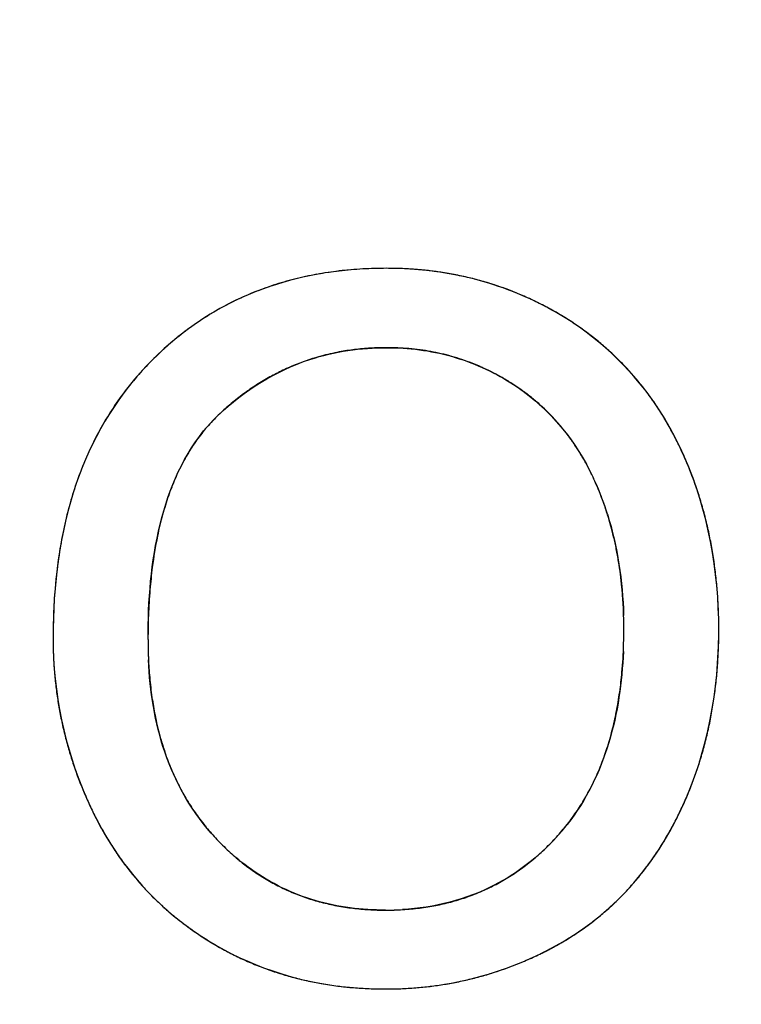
# Model space of a CAD drawing. Header units: millimetres. Extents: x 0 to 420, y 0 to 297.
# Tile 54 of 119: x 95.94 to 97.6, y 99.99 to 102.26. Entities that reach past the tile are written whole.
import ezdxf

# ---------------------------------------------------------------- set-up
doc = ezdxf.new("R2010")
doc.units = ezdxf.units.MM
doc.header["$LTSCALE"] = 23.1
doc.layers.get('0').update_dxf_attribs({"linetype": 'CONTINUOUS'})
doc.layers.add('LAY0001', color=7, linetype='CONTINUOUS')
doc.layers.add('PRITING', color=7, linetype='CONTINUOUS')
doc.styles.get("Standard").update_dxf_attribs({"font": 'txt', "width": 0.6})
doc.dimstyles.new('DIMSTYLE_1', dxfattribs={"dimtxt": 4, "dimasz": 2.6, "dimexe": 1.2, "dimexo": 0.1, "dimgap": 1, "dimtad": 1, "dimzin": 0, "dimdsep": 46, "dimtxsty": 'Standard', "dimblk": '_FILLED', "dimblk1": '_FILLED', "dimblk2": '_FILLED', "dimcen": 0.09, "dimazin": 0, "dimtp": 0.01, "dimtm": 0.01, "dimtfac": 1, "dimtofl": 0, "dimtmove": 0, "dimatfit": 3, "dimldrblk": '_FILLED', "dimfxl": 1, "dimtolj": 1, "dimtzin": 0, "dimarcsym": 0})

# ---------------------------------------------------------------- blocks, each defined once
blk = doc.blocks.new('_FILLED')
at = {"color": 0, "linetype": 'ByBlock'}
blk.add_solid([(0, 0), (-1, 0.19231), (-1, -0.19231)], dxfattribs=at)
blk = doc.blocks.new('*D6')
at = {"color": 2, "linetype": 'Continuous', "transparency": 16777216}
for p, q in [((110.4659, 132.3081), (63.9624, 132.3081)), ((65.1624, 132.3081), (65.1624, 71.9066)), ((65.1624, 11.5052), (65.1624, 71.9066)), ((110.4659, 11.5052), (63.9624, 11.5052))]:
    blk.add_line(p, q, dxfattribs=at)
at = {"color": 2, "linetype": 'Continuous', "transparency": 16777216, "xscale": 2.6, "yscale": 2.6, "zscale": 2.6}
for p, rotation in [((65.1624, 132.3081), 90), ((65.1624, 11.5052), 270)]:
    blk.add_blockref('_FILLED', p, dxfattribs=dict(at, rotation=rotation))
at = {"color": 2, "linetype": 'Continuous', "transparency": 16777216, "insert": (60.1624, 71.9066), "char_height": 4, "width": 14.4, "attachment_point": 2, "rotation": 90, "line_spacing_factor": 0.9}
blk.add_mtext('120.80', dxfattribs=at)

msp = doc.modelspace()

# ---------------------------------------------------------------- linework, layer by layer
at = {"layer": 'LAY0001', "color": 7, "linetype": 'Continuous'}
for centre, radius, start, end in [((96.7747, 100.7898), 0.8951, 93.1847, 96.6438), ((96.7791, 100.712), 0.973, 89.9769, 93.185), ((96.7796, 100.8004), 0.8846, 87.6231, 90.0086), ((96.7811, 100.836), 0.849, 85.1154, 87.623), ((96.7478, 100.9465), 0.7358, 104.1198, 108.0792), ((96.7578, 100.9066), 0.777, 100.2443, 104.1166), ((96.7672, 100.8544), 0.83, 96.6455, 100.2436), ((96.7837, 100.8663), 0.8186, 82.5854, 85.1145), ((96.7868, 100.8908), 0.7938, 80.0631, 82.5844), ((96.7902, 100.9101), 0.7742, 77.537, 80.0622), ((96.7934, 100.9247), 0.7593, 74.9836, 77.5362), ((96.7388, 100.9742), 0.7067, 108.083, 112.0617), ((96.7962, 100.935), 0.7487, 72.2929, 74.983), ((96.798, 100.9409), 0.7425, 69.6063, 72.2918), ((96.732, 100.9912), 0.6884, 112.0648, 116.2162), ((96.7986, 100.9423), 0.7409, 66.9568, 69.6053), ((96.7974, 100.9396), 0.7439, 64.3399, 66.9558), ((96.7286, 100.9982), 0.6807, 116.2202, 120.4533), ((96.7942, 100.9331), 0.7511, 61.7754, 64.339), ((96.7888, 100.923), 0.7626, 59.2659, 61.7747), ((96.7302, 100.9956), 0.6837, 120.4573, 124.5559), ((96.8052, 100.9502), 0.7309, 56.4525, 59.2781), ((96.7379, 100.9845), 0.6971, 124.5596, 128.6048), ((96.8173, 100.9686), 0.7088, 53.7128, 56.4507), ((96.7531, 100.9655), 0.7216, 128.6087, 132.6492), ((96.8269, 100.9816), 0.6927, 50.9952, 53.7115), ((96.7782, 100.9113), 0.5913, 93.4593, 96.9607), ((96.7804, 100.8749), 0.6278, 89.9807, 93.4565), ((96.7806, 100.9113), 0.5914, 87.5937, 90.008), ((96.7816, 100.9332), 0.5695, 85.0054, 87.5938), ((96.8338, 100.9902), 0.6816, 48.2649, 50.9941), ((96.7778, 100.9388), 0.7579, 132.6527, 136.6191), ((96.7675, 100.9734), 0.5283, 105.1298, 108.0906), ((96.7707, 100.9612), 0.5409, 100.6212, 105.1207), ((96.7748, 100.9393), 0.5632, 96.9624, 100.6227), ((96.7832, 100.9519), 0.5507, 82.3002, 85.0048), ((96.7852, 100.9667), 0.5358, 79.6512, 82.2988), ((96.7871, 100.9774), 0.5249, 76.9833, 79.6502), ((96.7888, 100.9848), 0.5174, 74.2659, 76.9823), ((96.7899, 100.9888), 0.5132, 71.4596, 74.2649), ((96.8381, 100.995), 0.6751, 45.2928, 48.264), ((96.7399, 100.9742), 0.706, 136.5954, 140.6486), ((96.7662, 100.9775), 0.524, 111.9936, 115.8384), ((96.7659, 100.9783), 0.5231, 108.0914, 111.9903), ((96.7901, 100.9894), 0.5126, 68.6585, 71.4584), ((96.7891, 100.9867), 0.5154, 65.9898, 68.6575), ((96.7866, 100.9812), 0.5215, 63.3296, 65.9887), ((96.8392, 100.9961), 0.6736, 42.4634, 45.2914), ((96.7697, 100.9704), 0.5318, 115.8409, 119.4762), ((96.7823, 100.9726), 0.5311, 60.6422, 63.3284), ((96.7756, 100.9607), 0.5448, 57.8558, 60.6406), ((96.8366, 100.9938), 0.6771, 39.7008, 42.4623), ((96.7377, 100.976), 0.7032, 140.6526, 144.8916), ((96.7895, 100.9385), 0.5694, 123.2834, 126.8749), ((96.777, 100.9574), 0.5468, 119.4801, 123.2816), ((96.7955, 100.9922), 0.5074, 55.3893, 57.8677), ((96.8303, 100.9885), 0.6854, 36.8766, 39.6995), ((96.8074, 100.9147), 0.5993, 126.8768, 130.3414), ((96.8019, 101.0015), 0.4962, 52.3105, 55.3902), ((96.8068, 101.0078), 0.4882, 49.3584, 52.3086), ((96.8194, 100.9804), 0.699, 34.0319, 36.8752), ((96.7451, 100.9709), 0.7122, 144.8962, 149.1788), ((96.8313, 100.8866), 0.6361, 130.3414, 133.5329), ((96.8093, 101.0107), 0.4844, 43.5628, 49.3569), ((96.8039, 100.9699), 0.7176, 31.3374, 34.0312), ((96.6582, 101.0687), 0.3849, 133.5354, 139.1269), ((96.8065, 101.0081), 0.4882, 40.661, 43.5613), ((96.7629, 100.9603), 0.7329, 149.1817, 153.1647), ((96.6758, 101.0536), 0.4081, 139.1356, 144.552), ((96.8006, 101.0031), 0.4959, 37.6743, 40.6593), ((96.7839, 100.9578), 0.741, 28.7288, 31.3367), ((96.7915, 100.996), 0.5075, 34.9353, 37.6739), ((96.7589, 100.9441), 0.7695, 26.1597, 28.7279), ((96.792, 100.9457), 0.7655, 153.1688, 157.1649), ((96.7049, 101.0329), 0.4438, 144.5583, 149.7), ((96.7791, 100.9874), 0.5225, 32.2034, 34.934), ((96.6751, 100.9028), 0.863, 23.7602, 26.1678), ((96.7471, 101.0083), 0.4926, 149.7029, 154.4667), ((96.7627, 100.9771), 0.5419, 29.4577, 32.2019), ((96.8349, 100.9277), 0.812, 157.1687, 161.1142), ((96.7417, 100.9652), 0.5661, 26.7632, 29.4566), ((96.6695, 100.9003), 0.869, 21.4094, 23.7595), ((96.8033, 100.9814), 0.555, 154.4661, 158.7774), ((96.7161, 100.9524), 0.5947, 24.1898, 26.7629), ((96.66, 100.8966), 0.8793, 19.0977, 21.4088), ((96.8907, 100.9086), 0.871, 161.113, 164.6246), ((96.6459, 100.9207), 0.6717, 22.0457, 24.1967), ((96.875, 100.9536), 0.6319, 158.7771, 162.7343), ((96.6292, 100.914), 0.6898, 19.8181, 22.0447), ((96.6463, 100.8919), 0.8938, 16.7931, 19.097), ((96.966, 100.9253), 0.7271, 162.7358, 166.4636), ((96.6072, 100.9061), 0.7131, 17.3152, 19.8158), ((96.6281, 100.8864), 0.9128, 14.505, 16.7924), ((96.9611, 100.8893), 0.944, 164.6287, 168.1701), ((96.5829, 100.8985), 0.7385, 15.4243, 17.3181), ((97.0512, 100.9043), 0.8149, 166.4313, 168.3079), ((96.5573, 100.8914), 0.7651, 13.3533, 15.4228), ((96.6054, 100.8805), 0.9362, 12.2753, 14.5045), ((97.0481, 100.871), 1.0328, 168.1683, 171.3516), ((96.5781, 100.8746), 0.9641, 10.0899, 12.2748), ((97.1777, 100.8793), 0.9438, 168.3749, 172.7844), ((96.5265, 100.8841), 0.7968, 11.2919, 13.3528), ((96.4915, 100.8771), 0.8325, 9.2763, 11.2917), ((96.5459, 100.8689), 0.9968, 7.9379, 10.0894), ((97.1521, 100.8552), 1.138, 171.3539, 174.4707), ((96.4526, 100.8708), 0.8719, 7.3375, 9.2763), ((96.5089, 100.8637), 1.0342, 5.8598, 7.9377), ((97.3604, 100.8553), 1.128, 172.739, 175.3635), ((96.4095, 100.8652), 0.9153, 5.4216, 7.3371), ((97.2742, 100.8434), 1.2607, 174.4679, 177.2431), ((96.4672, 100.8595), 1.0761, 3.8612, 5.8598), ((97.5395, 100.8408), 1.3078, 175.3657, 177.9242), ((96.3613, 100.8607), 0.9637, 3.5339, 5.4213), ((96.3105, 100.8575), 1.0147, 1.8596, 3.5352), ((96.4207, 100.8563), 1.1227, 1.9135, 3.861), ((97.4179, 100.8365), 1.4045, 177.2461, 180.0262), ((96.3685, 100.8546), 1.175, 359.9924, 1.9132), ((97.7425, 100.8332), 1.511, 177.9164, 180.0236), ((96.2536, 100.8557), 1.0716, 359.9908, 1.8573), ((96.1514, 100.8553), 1.1737, 358.3207, 0.0104), ((96.365, 100.8542), 1.1784, 357.939, 0.0095), ((96.9742, 100.8358), 0.9609, 179.9958, 182.0522), ((97.2627, 100.8321), 1.0311, 179.9742, 182.7323), ((96.9527, 100.835), 0.9394, 182.0525, 184.1791), ((96.2718, 100.8512), 1.0533, 354.8563, 358.351), ((96.4245, 100.8521), 1.1189, 355.9092, 357.9379), ((97.1587, 100.8272), 0.927, 182.7357, 185.4538), ((96.9352, 100.8338), 0.9219, 184.1796, 186.3288), ((96.392, 100.8407), 0.9327, 352.0425, 354.8383), ((96.4762, 100.8484), 1.0671, 353.816, 355.909), ((97.0697, 100.8187), 0.8376, 185.4498, 188.5824), ((96.5219, 100.8435), 1.0211, 351.6654, 353.8157), ((96.9219, 100.8323), 0.9085, 186.3294, 188.4996), ((96.4826, 100.828), 0.8411, 348.8542, 352.0464), ((96.9126, 100.8309), 0.8991, 188.5001, 190.6859), ((96.9939, 100.8073), 0.7609, 188.5859, 191.7006), ((96.5618, 100.8376), 0.9808, 349.4608, 351.665), ((96.5604, 100.8127), 0.7619, 345.6446, 348.8512), ((96.9073, 100.8299), 0.8937, 190.6865, 192.8783), ((96.9261, 100.7931), 0.6917, 191.6893, 195.7947), ((96.5962, 100.8312), 0.9458, 347.2029, 349.4603), ((96.9059, 100.8296), 0.8922, 192.8789, 195.0726), ((96.6254, 100.796), 0.6948, 342.0597, 345.647), ((96.6253, 100.8246), 0.916, 344.8997, 347.2023), ((96.9083, 100.8303), 0.8947, 195.0732, 197.2645), ((96.875, 100.7789), 0.6386, 195.8136, 198.785), ((96.6791, 100.7787), 0.6383, 338.4324, 342.0565), ((96.6492, 100.8182), 0.8912, 342.5597, 344.8991), ((96.9145, 100.8322), 0.9012, 197.2651, 199.4445), ((96.8381, 100.7663), 0.5997, 198.779, 202.6126), ((96.9243, 100.8357), 0.9116, 199.4451, 201.6068), ((96.8071, 100.7534), 0.5661, 202.6154, 206.5943), ((96.7217, 100.7618), 0.5925, 334.5065, 338.4322), ((96.6682, 100.8122), 0.8713, 340.1856, 342.559), ((96.7552, 100.7459), 0.5554, 330.3384, 334.5047), ((96.6825, 100.8071), 0.8561, 337.7852, 340.1849), ((96.9378, 100.841), 0.9261, 201.6074, 203.7499), ((96.786, 100.7428), 0.5424, 206.5987, 210.5114), ((96.9548, 100.8485), 0.9447, 203.7504, 205.8703), ((96.773, 100.7352), 0.5274, 210.514, 214.7544), ((96.7787, 100.7325), 0.5284, 326.3069, 330.333), ((96.6923, 100.8031), 0.8455, 335.3703, 337.7844), ((96.794, 100.7224), 0.51, 321.9723, 326.3045), ((96.6977, 100.8007), 0.8396, 332.9501, 335.3695), ((96.8073, 100.7768), 0.7807, 205.858, 208.3133), ((96.7677, 100.7316), 0.521, 214.759, 218.9553), ((96.74, 100.7789), 0.792, 330.2659, 332.9618), ((96.7817, 100.7631), 0.7517, 208.3136, 210.9071), ((96.7694, 100.733), 0.5232, 218.9593, 222.9696), ((96.8022, 100.716), 0.4997, 317.4806, 321.9681), ((96.761, 100.7506), 0.7275, 210.9077, 213.6203), ((96.8097, 100.7701), 0.578, 222.9416, 226.7475), ((96.7503, 100.7634), 0.57, 313.8348, 317.4974), ((96.7736, 100.7597), 0.7533, 327.6628, 330.2638), ((96.7451, 100.7401), 0.7084, 213.6211, 216.4774), ((96.7845, 100.7434), 0.5412, 226.7506, 230.6719), ((96.7738, 100.739), 0.5361, 309.8875, 313.8338), ((96.8009, 100.7424), 0.721, 324.8292, 327.6631), ((96.7903, 100.7192), 0.5102, 305.7575, 309.8847), ((96.823, 100.7269), 0.694, 321.978, 324.8278), ((96.7344, 100.7322), 0.6951, 216.4793, 219.1674), ((96.7678, 100.7231), 0.515, 230.6775, 234.3777), ((96.757, 100.7081), 0.4965, 234.3779, 238.7394), ((96.8004, 100.7052), 0.493, 301.5802, 305.7534), ((96.7284, 100.7273), 0.6874, 219.1685, 221.914), ((96.7515, 100.6991), 0.486, 238.7449, 242.8896), ((96.8051, 100.6976), 0.4841, 297.3399, 301.576), ((96.8392, 100.7142), 0.6734, 319.1537, 321.9765), ((96.7264, 100.7255), 0.6847, 221.9152, 224.7346), ((96.7506, 100.6974), 0.484, 242.894, 247.1933), ((96.8057, 100.6967), 0.483, 293.7987, 297.3362), ((96.8507, 100.7043), 0.6582, 316.2206, 319.1526), ((96.7281, 100.7273), 0.6872, 224.736, 227.6396), ((96.753, 100.7032), 0.4903, 247.1973, 251.2933), ((96.7576, 100.7167), 0.5046, 251.297, 255.3043), ((96.7979, 100.7179), 0.5056, 284.8391, 288.9894), ((96.8031, 100.7027), 0.4895, 288.9913, 293.7916), ((96.8581, 100.6973), 0.6481, 313.1895, 316.2193), ((96.7334, 100.7331), 0.695, 227.6406, 230.3354), ((96.7633, 100.739), 0.5275, 255.3087, 259.3287), ((96.7693, 100.7707), 0.5598, 259.3311, 263.1561), ((96.7741, 100.8111), 0.6005, 263.1562, 266.6618), ((96.7807, 100.8131), 0.6025, 273.4442, 277.1657), ((96.7859, 100.7716), 0.5607, 277.1686, 280.9822), ((96.7919, 100.7405), 0.529, 280.9858, 284.8372), ((96.8613, 100.6939), 0.6434, 310.2654, 313.1878), ((96.7415, 100.7429), 0.7077, 230.3366, 233.035), ((96.777, 100.8608), 0.6503, 266.6634, 270.0238), ((96.7776, 100.865), 0.6545, 269.9747, 273.4438), ((96.861, 100.6943), 0.6439, 307.3249, 310.2639), ((96.7525, 100.7575), 0.7259, 233.0363, 235.7453), ((96.8575, 100.6989), 0.6497, 304.2741, 307.3232), ((96.7662, 100.7778), 0.7505, 235.747, 238.5045), ((96.8512, 100.7081), 0.6608, 301.3904, 304.2731), ((96.749, 100.7493), 0.7172, 238.4933, 241.197), ((96.77, 100.8551), 0.8288, 296.2037, 298.6152), ((96.8429, 100.7218), 0.6769, 298.6039, 301.3894), ((96.7465, 100.7449), 0.7121, 241.198, 243.9174), ((96.7462, 100.7443), 0.7115, 243.9185, 246.6668), ((96.7774, 100.8401), 0.8121, 293.7684, 296.203), ((96.7478, 100.748), 0.7155, 246.6681, 249.5031), ((96.7509, 100.7562), 0.7243, 249.5041, 252.2569), ((96.7854, 100.8211), 0.7914, 288.8968, 291.3274), ((96.7824, 100.8288), 0.7997, 291.3282, 293.7677), ((96.7549, 100.7687), 0.7374, 252.2576, 254.8966), ((96.7594, 100.7857), 0.755, 254.8976, 257.5218), ((96.7869, 100.8168), 0.7869, 284.0562, 286.4729), ((96.7868, 100.8171), 0.7872, 286.4736, 288.896), ((96.7643, 100.8078), 0.7777, 257.5228, 260.147), ((96.7691, 100.8355), 0.8058, 260.1481, 262.7667), ((96.7733, 100.8685), 0.839, 262.7668, 265.2416), ((96.7764, 100.9059), 0.8765, 265.2416, 267.5971), ((96.7794, 100.8731), 0.8437, 272.2219, 274.5858), ((96.7809, 100.8537), 0.8243, 274.5867, 276.914), ((96.7827, 100.8386), 0.8091, 276.9147, 279.2719), ((96.7845, 100.8275), 0.7979, 279.2725, 281.6531), ((96.786, 100.8203), 0.7905, 281.6537, 284.0555), ((96.7782, 100.9495), 0.9202, 267.5985, 270.0105), ((96.7785, 100.8965), 0.8672, 269.9946, 272.2218)]:
    msp.add_arc(centre, radius, start, end, dxfattribs=at)
at = {"layer": 'PRITING', "color": 7, "linetype": 'Continuous'}
for centre, radius, start, end in [((96.7747, 100.7898), 0.8951, 93.1847, 96.6438), ((96.7791, 100.712), 0.973, 89.9769, 93.185), ((96.7796, 100.8004), 0.8846, 87.6231, 90.0086), ((96.7811, 100.836), 0.849, 85.1154, 87.623), ((96.7478, 100.9465), 0.7358, 104.1198, 108.0792), ((96.7578, 100.9066), 0.777, 100.2443, 104.1166), ((96.7672, 100.8544), 0.83, 96.6455, 100.2436), ((96.7837, 100.8663), 0.8186, 82.5854, 85.1145), ((96.7868, 100.8908), 0.7938, 80.0631, 82.5844), ((96.7899, 100.9084), 0.7759, 77.6196, 80.1904), ((96.7902, 100.9101), 0.7742, 77.537, 80.0622), ((96.7945, 100.9317), 0.7522, 60.9382, 77.5827), ((96.7934, 100.9247), 0.7593, 74.9836, 77.5362), ((96.7388, 100.9742), 0.7067, 108.083, 112.0617), ((96.7962, 100.935), 0.7487, 72.2929, 74.983), ((96.798, 100.9409), 0.7425, 69.6063, 72.2918), ((96.732, 100.9912), 0.6884, 112.0648, 116.2162), ((96.7986, 100.9423), 0.7409, 66.9568, 69.6053), ((96.7974, 100.9396), 0.7439, 64.3399, 66.9558), ((96.7286, 100.9982), 0.6807, 116.2202, 120.4533), ((96.7942, 100.9331), 0.7511, 61.7754, 64.339), ((96.7888, 100.923), 0.7626, 59.2659, 61.7747), ((96.7302, 100.9956), 0.6837, 120.4573, 124.5559), ((96.7916, 100.928), 0.7569, 59.2499, 60.881), ((96.8052, 100.9502), 0.7309, 56.4525, 59.2781), ((96.8071, 100.9531), 0.7274, 56.5926, 59.2873), ((96.7379, 100.9845), 0.6971, 124.5596, 128.6048), ((96.8173, 100.9686), 0.7088, 53.7128, 56.4507), ((96.7531, 100.9655), 0.7216, 128.6087, 132.6492), ((96.8269, 100.9816), 0.6927, 50.9952, 53.7115), ((96.7782, 100.9113), 0.5913, 93.4593, 96.9607), ((96.7804, 100.8749), 0.6278, 89.9807, 93.4565), ((96.7806, 100.9113), 0.5914, 87.5937, 90.008), ((96.7816, 100.9332), 0.5695, 85.0054, 87.5938), ((96.8338, 100.9902), 0.6816, 48.2649, 50.9941), ((96.7778, 100.9388), 0.7579, 132.6527, 136.6191), ((96.7794, 100.9369), 0.7604, 133.6103, 136.602), ((96.7675, 100.9734), 0.5283, 105.1298, 108.0906), ((96.7707, 100.9612), 0.5409, 100.6212, 105.1207), ((96.7748, 100.9393), 0.5632, 96.9624, 100.6227), ((96.7832, 100.9519), 0.5507, 82.3002, 85.0048), ((96.7852, 100.9667), 0.5358, 79.6512, 82.2988), ((96.7871, 100.9774), 0.5249, 76.9833, 79.6502), ((96.7888, 100.9848), 0.5174, 74.2659, 76.9823), ((96.7899, 100.9888), 0.5132, 71.4596, 74.2649), ((96.8381, 100.995), 0.6751, 45.2928, 48.264), ((96.7399, 100.9742), 0.706, 136.5954, 140.6486), ((96.7662, 100.9775), 0.524, 111.9936, 115.8384), ((96.7659, 100.9783), 0.5231, 108.0914, 111.9903), ((96.7901, 100.9894), 0.5126, 68.6585, 71.4584), ((96.7891, 100.9867), 0.5154, 65.9898, 68.6575), ((96.7866, 100.9812), 0.5215, 63.3296, 65.9887), ((96.8392, 100.9961), 0.6736, 42.4634, 45.2914), ((96.7697, 100.9704), 0.5318, 115.8409, 119.4762), ((96.7823, 100.9726), 0.5311, 60.6422, 63.3284), ((96.7756, 100.9607), 0.5448, 57.8558, 60.6406), ((96.8366, 100.9938), 0.6771, 39.7008, 42.4623), ((96.7377, 100.976), 0.7032, 140.6526, 144.8916), ((96.7895, 100.9385), 0.5694, 123.2834, 126.8749), ((96.777, 100.9574), 0.5468, 119.4801, 123.2816), ((96.7955, 100.9922), 0.5074, 55.3893, 57.8677), ((96.8303, 100.9885), 0.6854, 36.8766, 39.6995), ((96.8074, 100.9147), 0.5993, 126.8768, 130.3414), ((96.8019, 101.0015), 0.4962, 52.3105, 55.3902), ((96.8068, 101.0078), 0.4882, 49.3584, 52.3086), ((96.8194, 100.9804), 0.699, 34.0319, 36.8752), ((96.7451, 100.9709), 0.7122, 144.8962, 149.1788), ((96.8313, 100.8866), 0.6361, 130.3414, 133.5329), ((96.8093, 101.0107), 0.4844, 43.5628, 49.3569), ((96.8039, 100.9699), 0.7176, 31.3374, 34.0312), ((96.6582, 101.0687), 0.3849, 133.5354, 139.1269), ((96.6569, 101.0706), 0.3826, 133.5862, 138.6759), ((96.8065, 101.0081), 0.4882, 40.661, 43.5613), ((96.7689, 100.9491), 0.7583, 26.1513, 31.4061), ((96.7629, 100.9603), 0.7329, 149.1817, 153.1647), ((96.6758, 101.0536), 0.4081, 139.1356, 144.552), ((96.8006, 101.0031), 0.4959, 37.6743, 40.6593), ((96.7839, 100.9578), 0.741, 28.7288, 31.3367), ((96.7915, 100.996), 0.5075, 34.9353, 37.6739), ((96.7589, 100.9441), 0.7695, 26.1597, 28.7279), ((96.792, 100.9457), 0.7655, 153.1688, 157.1649), ((96.7049, 101.0329), 0.4438, 144.5583, 149.7), ((96.7791, 100.9874), 0.5225, 32.2034, 34.934), ((96.6751, 100.9028), 0.863, 23.7602, 26.1678), ((96.6811, 100.9055), 0.8564, 23.8199, 26.1819), ((96.7471, 101.0083), 0.4926, 149.7029, 154.4667), ((96.7627, 100.9771), 0.5419, 29.4577, 32.2019), ((96.8349, 100.9277), 0.812, 157.1687, 161.1142), ((96.7417, 100.9652), 0.5661, 26.7632, 29.4566), ((96.6695, 100.9003), 0.869, 21.4094, 23.7595), ((96.8033, 100.9814), 0.555, 154.4661, 158.7774), ((96.7161, 100.9524), 0.5947, 24.1898, 26.7629), ((96.7163, 100.9524), 0.5945, 24.1916, 26.7355), ((96.66, 100.8966), 0.8793, 19.0977, 21.4088), ((96.8907, 100.9086), 0.871, 161.113, 164.6246), ((96.632, 100.9147), 0.6869, 17.398, 24.176), ((96.6459, 100.9207), 0.6717, 22.0457, 24.1967), ((96.875, 100.9536), 0.6319, 158.7771, 162.7343), ((96.6292, 100.914), 0.6898, 19.8181, 22.0447), ((96.6463, 100.8919), 0.8938, 16.7931, 19.097), ((96.966, 100.9253), 0.7271, 162.7358, 166.4636), ((96.6072, 100.9061), 0.7131, 17.3152, 19.8158), ((96.6281, 100.8864), 0.9128, 14.505, 16.7924), ((96.9611, 100.8893), 0.944, 164.6287, 168.1701), ((96.5829, 100.8985), 0.7385, 15.4243, 17.3181), ((97.0512, 100.9043), 0.8149, 166.4313, 168.3079), ((96.5573, 100.8914), 0.7651, 13.3533, 15.4228), ((96.6054, 100.8805), 0.9362, 12.2753, 14.5045), ((97.0481, 100.871), 1.0328, 168.1683, 171.3516), ((96.5781, 100.8746), 0.9641, 10.0899, 12.2748), ((97.1777, 100.8793), 0.9438, 168.3749, 172.7844), ((96.5265, 100.8841), 0.7968, 11.2919, 13.3528), ((96.4915, 100.8771), 0.8325, 9.2763, 11.2917), ((96.5459, 100.8689), 0.9968, 7.9379, 10.0894), ((97.1521, 100.8552), 1.138, 171.3539, 174.4707), ((96.4526, 100.8708), 0.8719, 7.3375, 9.2763), ((96.5089, 100.8637), 1.0342, 5.8598, 7.9377), ((97.3604, 100.8553), 1.128, 172.739, 175.3635), ((96.4095, 100.8652), 0.9153, 5.4216, 7.3371), ((97.2742, 100.8434), 1.2607, 174.4679, 177.2431), ((96.4672, 100.8595), 1.0761, 3.8612, 5.8598), ((97.5395, 100.8408), 1.3078, 175.3657, 177.9242), ((96.3613, 100.8607), 0.9637, 3.5339, 5.4213), ((96.3105, 100.8575), 1.0147, 1.8596, 3.5352), ((96.4207, 100.8563), 1.1227, 1.9135, 3.861), ((97.4179, 100.8365), 1.4045, 177.2461, 180.0262), ((96.3685, 100.8546), 1.175, 359.9924, 1.9132), ((97.7425, 100.8332), 1.511, 177.9164, 180.0236), ((96.2536, 100.8557), 1.0716, 359.9908, 1.8573), ((96.227, 100.8549), 1.0981, 0.0306, 1.7071), ((96.1568, 100.8556), 1.1684, 357.5162, 359.9981), ((96.1514, 100.8553), 1.1737, 358.3207, 0.0104), ((96.365, 100.8542), 1.1784, 357.939, 0.0095), ((96.9742, 100.8358), 0.9609, 179.9958, 182.0522), ((97.2627, 100.8321), 1.0311, 179.9742, 182.7323), ((97.2623, 100.8319), 1.0307, 179.9618, 182.5989), ((96.9527, 100.835), 0.9394, 182.0525, 184.1791), ((96.2718, 100.8512), 1.0533, 354.8563, 358.351), ((96.4245, 100.8521), 1.1189, 355.9092, 357.9379), ((97.1587, 100.8272), 0.927, 182.7357, 185.4538), ((96.9352, 100.8338), 0.9219, 184.1796, 186.3288), ((96.392, 100.8407), 0.9327, 352.0425, 354.8383), ((96.4762, 100.8484), 1.0671, 353.816, 355.909), ((97.0697, 100.8187), 0.8376, 185.4498, 188.5824), ((96.5219, 100.8435), 1.0211, 351.6654, 353.8157), ((96.9219, 100.8323), 0.9085, 186.3294, 188.4996), ((96.4826, 100.828), 0.8411, 348.8542, 352.0464), ((96.9126, 100.8309), 0.8991, 188.5001, 190.6859), ((96.9939, 100.8073), 0.7609, 188.5859, 191.7006), ((96.5618, 100.8376), 0.9808, 349.4608, 351.665), ((96.5604, 100.8127), 0.7619, 345.6446, 348.8512), ((96.9073, 100.8299), 0.8937, 190.6865, 192.8783), ((96.9261, 100.7931), 0.6917, 191.6893, 195.7947), ((96.5962, 100.8312), 0.9458, 347.2029, 349.4603), ((96.9059, 100.8296), 0.8922, 192.8789, 195.0726), ((96.6254, 100.796), 0.6948, 342.0597, 345.647), ((96.6253, 100.8246), 0.916, 344.8997, 347.2023), ((96.9083, 100.8303), 0.8947, 195.0732, 197.2645), ((96.875, 100.7789), 0.6386, 195.8136, 198.785), ((96.6791, 100.7787), 0.6383, 338.4324, 342.0565), ((96.6492, 100.8182), 0.8912, 342.5597, 344.8991), ((96.9145, 100.8322), 0.9012, 197.2651, 199.4445), ((96.8381, 100.7663), 0.5997, 198.779, 202.6126), ((96.9243, 100.8357), 0.9116, 199.4451, 201.6068), ((96.8071, 100.7534), 0.5661, 202.6154, 206.5943), ((96.7217, 100.7618), 0.5925, 334.5065, 338.4322), ((96.6682, 100.8122), 0.8713, 340.1856, 342.559), ((96.7552, 100.7459), 0.5554, 330.3384, 334.5047), ((96.6825, 100.8071), 0.8561, 337.7852, 340.1849), ((96.9378, 100.841), 0.9261, 201.6074, 203.7499), ((96.786, 100.7428), 0.5424, 206.5987, 210.5114), ((96.9548, 100.8485), 0.9447, 203.7504, 205.8703), ((96.9526, 100.8475), 0.9423, 203.7586, 205.8729), ((96.773, 100.7352), 0.5274, 210.514, 214.7544), ((96.7787, 100.7325), 0.5284, 326.3069, 330.333), ((96.6923, 100.8031), 0.8455, 335.3703, 337.7844), ((96.794, 100.7224), 0.51, 321.9723, 326.3045), ((96.6999, 100.7996), 0.8371, 332.9483, 335.4055), ((96.6977, 100.8007), 0.8396, 332.9501, 335.3695), ((96.8073, 100.7768), 0.7807, 205.858, 208.3133), ((96.7677, 100.7316), 0.521, 214.759, 218.9553), ((96.74, 100.7789), 0.792, 330.2659, 332.9618), ((96.7407, 100.7785), 0.7912, 330.3704, 332.9632), ((96.7817, 100.7631), 0.7517, 208.3136, 210.9071), ((96.7694, 100.733), 0.5232, 218.9593, 222.9696), ((96.8022, 100.716), 0.4997, 317.4806, 321.9681), ((96.8055, 100.713), 0.4952, 317.4731, 321.8613), ((96.761, 100.7506), 0.7275, 210.9077, 213.6203), ((96.8103, 100.771), 0.579, 222.9586, 226.6745), ((96.8097, 100.7701), 0.578, 222.9416, 226.7475), ((96.7503, 100.7634), 0.57, 313.8348, 317.4974), ((96.7736, 100.7597), 0.7533, 327.6628, 330.2638), ((96.7451, 100.7401), 0.7084, 213.6211, 216.4774), ((96.7845, 100.7434), 0.5412, 226.7506, 230.6719), ((96.7738, 100.739), 0.5361, 309.8875, 313.8338), ((96.8009, 100.7424), 0.721, 324.8292, 327.6631), ((96.7903, 100.7192), 0.5102, 305.7575, 309.8847), ((96.823, 100.7269), 0.694, 321.978, 324.8278), ((96.7344, 100.7322), 0.6951, 216.4793, 219.1674), ((96.7678, 100.7231), 0.515, 230.6775, 234.3777), ((96.757, 100.7081), 0.4965, 234.3779, 238.7394), ((96.8004, 100.7052), 0.493, 301.5802, 305.7534), ((96.7284, 100.7273), 0.6874, 219.1685, 221.914), ((96.7515, 100.6991), 0.486, 238.7449, 242.8896), ((96.8051, 100.6976), 0.4841, 297.3399, 301.576), ((96.8392, 100.7142), 0.6734, 319.1537, 321.9765), ((96.7264, 100.7255), 0.6847, 221.9152, 224.7346), ((96.7506, 100.6974), 0.484, 242.894, 247.1933), ((96.8057, 100.6967), 0.483, 293.7987, 297.3362), ((96.8507, 100.7043), 0.6582, 316.2206, 319.1526), ((96.7281, 100.7273), 0.6872, 224.736, 227.6396), ((96.753, 100.7032), 0.4903, 247.1973, 251.2933), ((96.7576, 100.7167), 0.5046, 251.297, 255.3043), ((96.7979, 100.7179), 0.5056, 284.8391, 288.9894), ((96.8031, 100.7027), 0.4895, 288.9913, 293.7916), ((96.8581, 100.6973), 0.6481, 313.1895, 316.2193), ((96.7334, 100.7331), 0.695, 227.6406, 230.3354), ((96.7437, 100.7453), 0.711, 227.7034, 235.9013), ((96.7633, 100.739), 0.5275, 255.3087, 259.3287), ((96.7693, 100.7707), 0.5598, 259.3311, 263.1561), ((96.7741, 100.8111), 0.6005, 263.1562, 266.6618), ((96.7807, 100.8131), 0.6025, 273.4442, 277.1657), ((96.7859, 100.7716), 0.5607, 277.1686, 280.9822), ((96.7919, 100.7405), 0.529, 280.9858, 284.8372), ((96.8613, 100.6939), 0.6434, 310.2654, 313.1878), ((96.7415, 100.7429), 0.7077, 230.3366, 233.035), ((96.777, 100.8608), 0.6503, 266.6634, 270.0238), ((96.7776, 100.865), 0.6545, 269.9747, 273.4438), ((96.7777, 100.863), 0.6525, 269.9656, 273.4139), ((96.861, 100.6943), 0.6439, 307.3249, 310.2639), ((96.7525, 100.7575), 0.7259, 233.0363, 235.7453), ((96.8575, 100.6989), 0.6497, 304.2741, 307.3232), ((96.7662, 100.7778), 0.7505, 235.747, 238.5045), ((96.7661, 100.7775), 0.7502, 235.8626, 238.501), ((96.8512, 100.7081), 0.6608, 301.3904, 304.2731), ((96.749, 100.7493), 0.7172, 238.4933, 241.197), ((96.77, 100.8551), 0.8288, 296.2037, 298.6152), ((96.769, 100.8572), 0.8311, 296.2567, 298.6045), ((96.8429, 100.7218), 0.6769, 298.6039, 301.3894), ((96.7465, 100.7449), 0.7121, 241.198, 243.9174), ((96.7462, 100.7443), 0.7115, 243.9185, 246.6668), ((96.7831, 100.8293), 0.7998, 279.4237, 296.2395), ((96.7774, 100.8401), 0.8121, 293.7684, 296.203), ((96.7478, 100.748), 0.7155, 246.6681, 249.5031), ((96.7509, 100.7562), 0.7243, 249.5041, 252.2569), ((96.7854, 100.8211), 0.7914, 288.8968, 291.3274), ((96.7824, 100.8288), 0.7997, 291.3282, 293.7677), ((96.7549, 100.7687), 0.7374, 252.2576, 254.8966), ((96.7594, 100.7857), 0.755, 254.8976, 257.5218), ((96.7869, 100.8168), 0.7869, 284.0562, 286.4729), ((96.7868, 100.8171), 0.7872, 286.4736, 288.896), ((96.7643, 100.8078), 0.7777, 257.5228, 260.147), ((96.7691, 100.8355), 0.8058, 260.1481, 262.7667), ((96.7733, 100.8685), 0.839, 262.7668, 265.2416), ((96.7764, 100.9059), 0.8765, 265.2416, 267.5971), ((96.7794, 100.8731), 0.8437, 272.2219, 274.5858), ((96.7809, 100.8537), 0.8243, 274.5867, 276.914), ((96.7827, 100.8386), 0.8091, 276.9147, 279.2719), ((96.7845, 100.8275), 0.7979, 279.2725, 281.6531), ((96.786, 100.8203), 0.7905, 281.6537, 284.0555), ((96.7782, 100.9495), 0.9202, 267.5985, 270.0105), ((96.7785, 100.8965), 0.8672, 269.9946, 272.2218)]:
    msp.add_arc(centre, radius, start, end, dxfattribs=at)
for points in [[(96.7795, 101.685), (96.7254, 101.685), (96.671, 101.6806), (96.6178, 101.6709)], [(96.9221, 101.673), (96.8751, 101.6812), (96.8272, 101.685), (96.7795, 101.685)], [(96.6178, 101.6709), (96.5359, 101.6558), (96.455, 101.6269), (96.3832, 101.5846)], [(96.3832, 101.5846), (96.337, 101.5574), (96.2938, 101.5245), (96.255, 101.4875)], [(97.4161, 101.3443), (97.3639, 101.4297), (97.2911, 101.5052), (97.2075, 101.5603)], [(96.6036, 101.4756), (96.6603, 101.4941), (96.7209, 101.5027), (96.7806, 101.5027)], [(96.2269, 101.4593), (96.1552, 101.3835), (96.1004, 101.2892), (96.0666, 101.1905)], [(96.3931, 101.3477), (96.4526, 101.4043), (96.5255, 101.4501), (96.6036, 101.4756)], [(97.0654, 101.422), (97.1422, 101.3738), (97.2065, 101.3008), (97.2473, 101.2199)], [(96.2595, 101.0973), (96.2794, 101.1787), (96.3142, 101.2604), (96.3696, 101.3233)], [(97.5435, 100.8544), (97.5434, 100.9893), (97.519, 101.128), (97.4645, 101.2514)], [(96.0666, 101.1905), (96.0279, 101.0774), (96.0133, 100.9554), (96.0133, 100.8359)], [(97.2874, 101.1201), (97.311, 101.0453), (97.3223, 100.9661), (97.3247, 100.8877)], [(96.2316, 100.8326), (96.2316, 100.9213), (96.2385, 101.0111), (96.2595, 101.0973)], [(97.4611, 100.4512), (97.5182, 100.5759), (97.5435, 100.7172), (97.5435, 100.8544)], [(96.0133, 100.8359), (96.0133, 100.7106), (96.0397, 100.5826), (96.0902, 100.4679)], [(96.2702, 100.5738), (96.2472, 100.6416), (96.2359, 100.7137), (96.2326, 100.7852)], [(96.3866, 100.3764), (96.3345, 100.4323), (96.2948, 100.5015), (96.2702, 100.5738)], [(96.1048, 100.4363), (96.144, 100.3554), (96.1988, 100.28), (96.2653, 100.2194)], [(97.1705, 100.3783), (97.1297, 100.3338), (97.0809, 100.2952), (97.0272, 100.2675)], [(97.3266, 100.2495), (97.366, 100.2908), (97.4002, 100.3377), (97.4285, 100.3873)], [(96.4693, 100.3035), (96.4495, 100.3176), (96.4307, 100.3331), (96.413, 100.3498)], [(97.0272, 100.2675), (96.9627, 100.2342), (96.8891, 100.216), (96.8165, 100.2117)], [(97.1669, 100.1276), (97.2257, 100.1596), (97.2803, 100.2011), (97.3266, 100.2495)], [(96.3742, 100.1378), (96.4626, 100.0837), (96.5654, 100.0491), (96.6683, 100.0361)], [(96.6683, 100.0361), (96.7048, 100.0315), (96.7416, 100.0293), (96.7784, 100.0293)], [(96.7784, 100.0293), (96.8237, 100.0293), (96.8693, 100.0329), (96.914, 100.0402)]]:
    msp.add_open_spline(points, degree=3, dxfattribs=at)
for points, knots in [([(96.7806, 101.5027), (96.8304, 101.5027), (96.9308, 101.4901), (97.0232, 101.4485), (97.0654, 101.422)], [0, 0, 0, 0, 0.500067, 1, 1, 1, 1]), ([(97.3241, 100.8049), (97.321, 100.7344), (97.3017, 100.5932), (97.2385, 100.4626), (97.195, 100.4072)], [0, 0, 0, 0, 0.500611, 1, 1, 1, 1]), ([(96.7773, 100.2105), (96.723, 100.2105), (96.6135, 100.2237), (96.5135, 100.2721), (96.4693, 100.3035)], [0, 0, 0, 0, 0.50027, 1, 1, 1, 1])]:
    msp.add_open_spline(points, degree=3, knots=knots, dxfattribs=at)

# ---------------------------------------------------------------- dimensions: what is measured, and where the dimension line sits
at = {"color": 2, "linetype": 'Continuous'}
dim = msp.add_linear_dim(base=(65.1624, 11.5052), p1=(110.5659, 132.3081), p2=(110.5659, 11.5052), angle=270, dimstyle='DIMSTYLE_1', dxfattribs=at)
dim.commit()
dim.dimension.update_dxf_attribs({"geometry": '*D6', "text_midpoint": (65.1624, 72.2066), "dimtype": 160})

doc.saveas('drawing.dxf')
